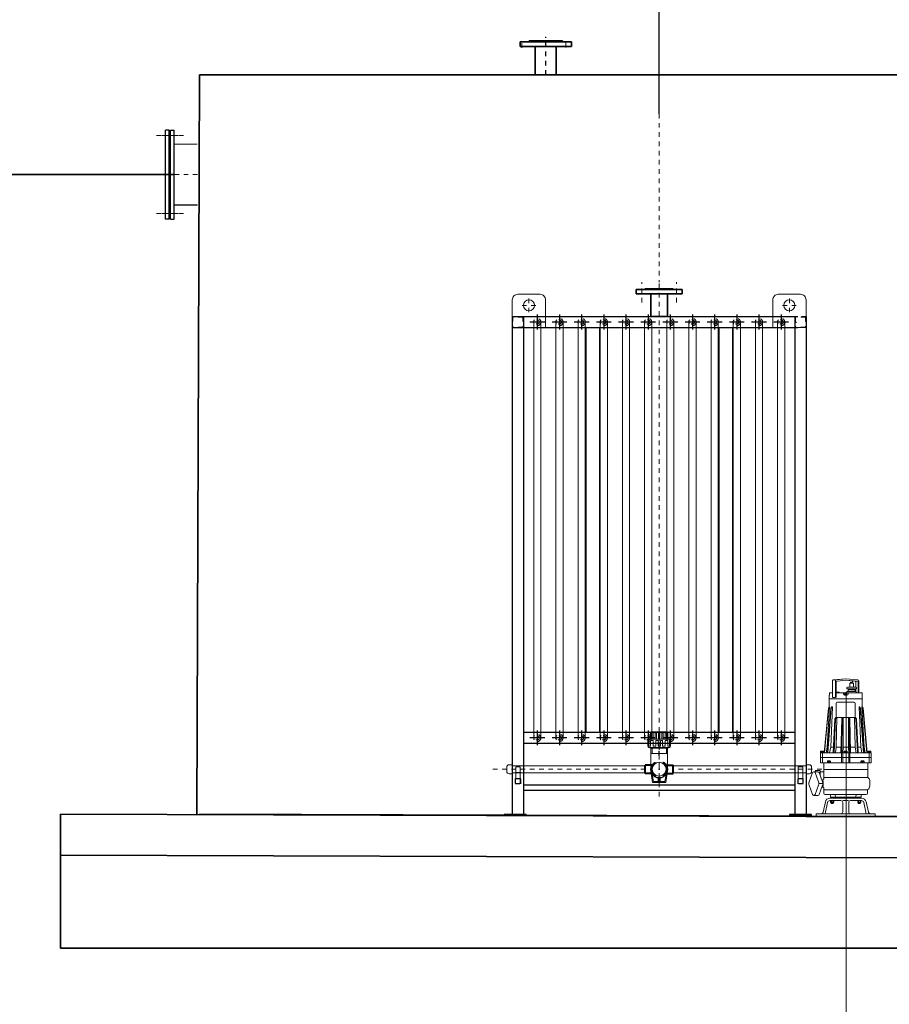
# Model space of a CAD drawing. Header units: metres. Extents: x 703769 to 722343, y 4313031 to 4317457.
# Tile 129 of 256: x 707815 to 707834, y 4313296 to 4313317. Entities that reach past the tile are written whole.
import ezdxf

# ---------------------------------------------------------------- set-up
doc = ezdxf.new("R2010")
doc.units = ezdxf.units.M
doc.header["$LTSCALE"] = 0.5
for name, pattern in [('CENTER', [16, 13, -1, 1, -1]), ('CENTER2', [1.125, 0.75, -0.125, 0.125, -0.125]), ('DASHED2', [9.525, 6.35, -3.175]), ('HIDDEN', [9.525, 6.35, -3.175])]:
    doc.linetypes.add(name, pattern=pattern)
for name, color, linetype, lineweight in [('00回流污泥管', 4, 'Continuous', 9), ('01', 7, 'Continuous', 25), ('03', 2, 'HIDDEN', 18), ('04', 2, 'Continuous', 25), ('2细线层', 4, 'Continuous', 18), ('3中心线', 1, 'CENTER2', 18), ('CENTER', 1, 'CENTER', 18), ('不锈钢型材', 5, 'Continuous', 18), ('中心', 6, 'CENTER2', 13), ('中心线', 1, 'CENTER', 25), ('塑料件', 6, 'Continuous', 18), ('管道', 3, 'Continuous', 18), ('粗', 7, 'Continuous', 40), ('粗实线层', 7, 'Continuous', 35), ('设备', 6, 'Continuous', 18), ('钢筋', 1, 'Continuous', 18)]:
    doc.layers.add(name, color=color, linetype=linetype, lineweight=lineweight)

# ---------------------------------------------------------------- blocks, each defined once
blk = doc.blocks.new('闷头DN20ABS')
blk.add_lwpolyline([(0, 16), (12, 16, -0.414214), (20, 8), (20, -8, -0.414214), (12, -16), (0, -16)], format="xyb", close=True)
blk = doc.blocks.new('ABS弯头DN65后视')
for p, q in [((-43.5, 0), (-43.5, 82)), ((43.5, 82), (43.5, 0)), ((43.5, 0), (-43.5, 0))]:
    blk.add_line(p, q)
blk.add_arc((0, 82), 43.5, 0, 180)
at = {"layer": 'CENTER'}
blk.add_line((0, 0), (0, 82), dxfattribs=at)
blk = doc.blocks.new('由令65')
for p, q in [((29, 55.8), (29, -55.8)), ((65.1, 58), (31, 58)), ((65.1, 53.7), (36, 53.7)), ((36, 44.7), (36, 53.7)), ((73.1, 60), (39, 60)), ((73.1, 60), (39, 60)), ((65.1, 53.7), (65.1, 60)), ((73.1, 60), (73.1, -60)), ((-3, 41), (-3, -41)), ((26, 37.5), (-3, 37.5)), ((26, 44), (0, 44)), ((26, 45), (26, -45)), ((65.1, 44.7), (36, 44.7)), ((65.1, 31.2), (36, 31.2)), ((36, 18), (36, 31.2)), ((65.1, 18), (36, 18)), ((36, -6.1), (36, 6.1)), ((65.1, 6.1), (36, 6.1)), ((65.1, 44.7), (65.1, 31.2)), ((65.1, 6.1), (65.1, 18)), ((73.1, 45), (104.1, 45)), ((73.1, 45), (73.1, -45)), ((73.1, 44), (106.1, 44)), ((73.1, 38), (105.1, 38)), ((73.1, 31), (105.1, 31)), ((73.1, 20.8), (105.1, 20.8)), ((73.1, 13.8), (105.1, 13.8)), ((73.1, 3.5), (105.1, 3.5)), ((104.1, 45), (105.1, 44)), ((105.1, 38), (105.1, 31)), ((105.1, 31), (105.1, 38)), ((105.1, 13.8), (105.1, 20.8)), ((105.1, 20.8), (105.1, 13.8)), ((105.1, 3.5), (105.1, -3.5)), ((111, 42), (111, -42)), ((26, -37.5), (-3, -37.5)), ((26, -44), (0, -44)), ((65.1, -6.1), (36, -6.1)), ((36, -18), (36, -31.2)), ((65.1, -18), (36, -18)), ((65.1, -31.2), (36, -31.2)), ((36, -44.7), (36, -53.7)), ((65.1, -44.7), (36, -44.7)), ((65.1, -6.1), (65.1, -18)), ((65.1, -44.7), (65.1, -31.2)), ((73.1, -3.5), (105.1, -3.5)), ((73.1, -13.8), (105.1, -13.8)), ((73.1, -20.8), (105.1, -20.8)), ((73.1, -31), (105.1, -31)), ((73.1, -38), (105.1, -38)), ((73.1, -44), (106.1, -44)), ((73.1, -45), (104.1, -45)), ((104.1, -45), (105.1, -44)), ((105.1, -20.8), (105.1, -13.8)), ((105.1, -13.8), (105.1, -20.8)), ((105.1, -31), (105.1, -38)), ((65.1, -58), (31, -58)), ((65.1, -53.7), (36, -53.7)), ((73.1, -60), (39, -60)), ((65.1, -53.7), (65.1, -60))]:
    blk.add_line(p, q)
for centre, radius, start, end in [((39, 57), 3, 90, 160.5288), ((0, 41), 3, 90, 180), ((106.4, 37.7), 6.35, 43.153, 92.7552), ((0, -41), 3, 180, 270), ((106.4, -37.7), 6.35, 267.2448, 316.847), ((39.3, -56.3), 3.67, 206.8926, 265.7273)]:
    blk.add_arc(centre, radius, start, end)
for centre, major_axis, start_param, end_param in [((30.9, 19.6), (0.4, 38.5), 0.05886, 0.851484), ((30.9, -19.6), (-0.4, 38.5), 2.290109, 3.082733)]:
    blk.add_ellipse(centre, major_axis=major_axis, ratio=0.181958, start_param=start_param, end_param=end_param)
at = {"layer": '中心线'}
blk.add_line((-14.6, 0), (130.6, 0), dxfattribs=at)
blk = doc.blocks.new('管夹DN40')
at = {"ltscale": 2}
for p, q in [((-30.6, 40.7), (-24, 0)), ((30.6, 40.7), (24, 0)), ((-25.6, 29.6), (-20.8, 3.4)), ((-24, 0), (24, 0)), ((-20.9, 3.4), (20.9, 3.4)), ((-3.4, 16.7), (-3.4, 3.4)), ((3.4, 16.7), (3.4, 3.4)), ((20.6, 3.4), (3.4, 3.4)), ((25.6, 29.6), (20.8, 3.4))]:
    blk.add_line(p, q, dxfattribs=at)
for centre, radius, start, end in [((0, 48), 31.5, 150.882, 270), ((-24.7, 61.5), 3.35, 334.2353, 147.5287), ((0, 48), 24.8, 150.882, 270), ((0, 48), 31.5, 270, 29.118), ((0, 48), 24.8, 270, 29.118), ((24.7, 61.5), 3.35, 32.4713, 205.7647)]:
    blk.add_arc(centre, radius, start, end, dxfattribs=at)
at = {"layer": 'CENTER'}
for p, q in [((-2.5, 48), (2.5, 48)), ((0, 45.5), (0, 50.5)), ((0, 45.5), (0, 50.5))]:
    blk.add_line(p, q, dxfattribs=at)
at = {"layer": 'CENTER', "ltscale": 0.2}
blk.add_line((0, 23.2), (0, 0), dxfattribs=at)
blk = doc.blocks.new('bx')
at = {"layer": '粗'}
for p, q in [((191096.8, -69309.6), (191095.5, -69311.6)), ((191106.5, -69317.5), (191131.7, -69317.5)), ((191131.7, -69347.5), (191131.7, -69317.5)), ((191096.8, -69355.4), (191095.5, -69353.3)), ((191106.5, -69347.5), (191131.7, -69347.5))]:
    blk.add_line(p, q, dxfattribs=at)
for centre, radius, start, end in [((191098.1, -69310.4), 1.5, 53.3159, 146.4427), ((191081.7, -69332.5), 29, 306.6841, 53.3159), ((191098.1, -69354.5), 1.5, 213.5573, 306.6841)]:
    blk.add_arc(centre, radius, start, end, dxfattribs=at)
blk = doc.blocks.new('A$C6CE14529')
for points in [[(685, 1882), (685, 1897), (520, 1897), (520, 1882)], [(652.5, 1900), (652.5, 1897), (552.5, 1897), (552.5, 1900)], [(632.5, 1800), (632.5, 1882), (572.5, 1882), (572.5, 1800)]]:
    blk.add_lwpolyline(points, close=True)
at = {"layer": '01'}
for p, q in [((72.5, 1800), (72.5, 4)), ((72.5, 1800), (1103, 1800)), ((112.5, 1800), (112.5, 4)), ((1092.5, 1800), (1092.5, 4)), ((1132.5, 1800), (1132.5, 4)), ((72.5, 1760), (1103, 1760)), ((337.5, 1760), (337.5, 300)), ((387.5, 1760), (387.5, 300)), ((817.5, 1760), (817.5, 300)), ((867.5, 1760), (867.5, 300)), ((1092.5, 300), (112.5, 300)), ((1092.5, 260), (112.5, 260)), ((1092.5, 110), (112.5, 110)), ((1092.5, 90), (112.5, 90))]:
    blk.add_line(p, q, dxfattribs=at)
for points in [[(42.6, 0), (122.6, 0), (122.6, 4), (42.6, 4)], [(1072.5, 0), (1152.5, 0), (1152.5, 4), (1072.5, 4)]]:
    blk.add_lwpolyline(points, close=True, dxfattribs=at)
at = {"layer": '03'}
for p, q in [((74.5, 1798), (74.5, 1762)), ((110.5, 1798), (74.5, 1798)), ((110.5, 1798), (110.5, 1762)), ((1132.5, 1800), (1092.5, 1800)), ((1092.5, 1793), (1094.5, 1793)), ((1130.5, 1798), (1094.5, 1798)), ((1094.5, 1798), (1094.5, 1762)), ((1130.5, 1798), (1130.5, 1762)), ((112.5, 1760), (72.5, 1760)), ((110.5, 1762), (74.5, 1762)), ((1092.5, 1767), (1094.5, 1767)), ((1132.5, 1760), (1092.5, 1760)), ((1130.5, 1762), (1094.5, 1762))]:
    blk.add_line(p, q, dxfattribs=at)
for points in [[(82.6, 114), (102.6, 114), (102.6, 134), (82.6, 134)], [(84.1, 115.5), (101.1, 115.5), (101.1, 132.5), (84.1, 132.5)], [(1122.5, 114), (1102.5, 114), (1102.5, 134), (1122.5, 134)], [(1121, 115.5), (1104, 115.5), (1104, 132.5), (1121, 132.5)]]:
    blk.add_lwpolyline(points, close=True, dxfattribs=at)
for centre, radius in [((162.6, 1780), 13), ((162.6, 1780), 7.5), ((242.6, 1780), 13), ((242.6, 1780), 7.5), ((322.6, 1780), 13), ((322.6, 1780), 7.5), ((402.6, 1780), 13), ((402.6, 1780), 7.5), ((482.6, 1780), 13), ((482.6, 1780), 7.5), ((562.6, 1780), 13), ((562.6, 1780), 7.5), ((642.6, 1780), 13), ((642.6, 1780), 7.5), ((722.6, 1780), 13), ((722.6, 1780), 7.5), ((802.6, 1780), 13), ((802.6, 1780), 7.5), ((882.6, 1780), 13), ((882.6, 1780), 7.5), ((962.6, 1780), 13), ((962.6, 1780), 7.5), ((1042.6, 1780), 13), ((1042.6, 1780), 7.5), ((162.6, 280), 13), ((162.6, 280), 7.5), ((242.6, 280), 13), ((242.6, 280), 7.5), ((322.6, 280), 13), ((322.6, 280), 7.5), ((402.6, 280), 13), ((402.6, 280), 7.5), ((482.6, 280), 13), ((482.6, 280), 7.5), ((562.6, 280), 13), ((562.6, 280), 7.5), ((642.6, 280), 13), ((642.6, 280), 7.5), ((722.6, 280), 13), ((722.6, 280), 7.5), ((802.6, 280), 13), ((802.6, 280), 7.5), ((882.6, 280), 13), ((882.6, 280), 7.5), ((962.6, 280), 13), ((962.6, 280), 7.5), ((1042.6, 280), 13), ((1042.6, 280), 7.5)]:
    blk.add_circle(centre, radius, dxfattribs=at)
at = {"layer": '04'}
for p, q in [((189.3, 1780), (135.9, 1780)), ((189.3, 1780), (135.9, 1780)), ((162.6, 1806.7), (162.6, 1753.3)), ((269.3, 1780), (215.9, 1780)), ((242.6, 1806.7), (242.6, 1753.3)), ((349.3, 1780), (295.9, 1780)), ((322.6, 1806.7), (322.6, 1753.3)), ((429.3, 1780), (375.9, 1780)), ((402.6, 1806.7), (402.6, 1753.3)), ((509.3, 1780), (455.9, 1780)), ((482.6, 1806.7), (482.6, 1753.3)), ((589.3, 1780), (535.9, 1780)), ((562.6, 1806.7), (562.6, 1753.3)), ((669.3, 1780), (615.9, 1780)), ((642.6, 1806.7), (642.6, 1753.3)), ((749.3, 1780), (695.9, 1780)), ((722.6, 1806.7), (722.6, 1753.3)), ((829.3, 1780), (775.9, 1780)), ((802.6, 1806.7), (802.6, 1753.3)), ((909.3, 1780), (855.9, 1780)), ((882.6, 1806.7), (882.6, 1753.3)), ((989.3, 1780), (935.9, 1780)), ((962.6, 1806.7), (962.6, 1753.3)), ((1069.3, 1780), (1015.9, 1780)), ((1042.6, 1806.7), (1042.6, 1753.3)), ((1090.3, 1780), (1097.7, 1780)), ((162.6, 306.7), (162.6, 253.3)), ((242.6, 306.7), (242.6, 253.3)), ((322.6, 306.7), (322.6, 253.3)), ((402.6, 306.7), (402.6, 253.3)), ((482.6, 306.7), (482.6, 253.3)), ((562.6, 306.7), (562.6, 253.3)), ((642.6, 306.7), (642.6, 253.3)), ((722.6, 306.7), (722.6, 253.3)), ((802.6, 306.7), (802.6, 253.3)), ((882.6, 306.7), (882.6, 253.3)), ((962.6, 306.7), (962.6, 253.3)), ((1042.6, 306.7), (1042.6, 253.3)), ((189.3, 280), (135.9, 280)), ((269.3, 280), (215.9, 280)), ((349.3, 280), (295.9, 280)), ((429.3, 280), (375.9, 280)), ((509.3, 280), (455.9, 280)), ((589.3, 280), (535.9, 280)), ((669.3, 280), (615.9, 280)), ((749.3, 280), (695.9, 280)), ((829.3, 280), (775.9, 280)), ((909.3, 280), (855.9, 280)), ((989.3, 280), (935.9, 280)), ((1069.3, 280), (1015.9, 280))]:
    blk.add_line(p, q, dxfattribs=at)
at = {"layer": '2细线层'}
for p, q in [((149.6, 1780), (149.6, 280)), ((175.6, 280), (175.6, 1780)), ((229.6, 1780), (229.6, 280)), ((255.6, 280), (255.6, 1780)), ((309.6, 1780), (309.6, 280)), ((335.6, 280), (335.6, 1780)), ((389.6, 1780), (389.6, 280)), ((415.6, 280), (415.6, 1780)), ((469.6, 1780), (469.6, 280)), ((495.6, 280), (495.6, 1780)), ((549.6, 1780), (549.6, 280)), ((575.6, 280), (575.6, 1780)), ((629.6, 1780), (629.6, 280)), ((655.6, 280), (655.6, 1780)), ((709.6, 1780), (709.6, 280)), ((735.6, 280), (735.6, 1780)), ((789.6, 1780), (789.6, 280)), ((815.6, 280), (815.6, 1780)), ((869.6, 1780), (869.6, 280)), ((895.6, 280), (895.6, 1780)), ((949.6, 1780), (949.6, 280)), ((975.6, 280), (975.6, 1780)), ((1029.6, 1780), (1029.6, 280)), ((1055.6, 280), (1055.6, 1780))]:
    blk.add_line(p, q, dxfattribs=at)
at = {"layer": 'CENTER'}
for p, q in [((540, 1850.6), (540, 1923.8)), ((602.5, 69), (602.5, 1924.2)), ((665, 1850.6), (665, 1923.6)), ((132.5, 1865), (132.5, 1815)), ((1072.5, 1865), (1072.5, 1815)), ((107.5, 1840), (157.5, 1840)), ((1097.5, 1840), (1047.5, 1840)), ((552.5, 167), (0, 167)), ((672.5, 167), (1197.8, 167))]:
    blk.add_line(p, q, dxfattribs=at)
at = {"layer": 'CENTER', "ltscale": 0.4}
blk.add_line((103.3, 155), (81.7, 155), dxfattribs=at)
at = {"layer": '不锈钢型材'}
for points in [[(92.5, 1880), (172.5, 1880, -0.414214), (192.5, 1860), (192.5, 1760), (72.5, 1760), (72.5, 1860, -0.414214)], [(1112.5, 1880), (1032.5, 1880, 0.414214), (1012.5, 1860), (1012.5, 1760), (1132.5, 1760), (1132.5, 1860, 0.414214)]]:
    blk.add_lwpolyline(points, format="xyb", close=True, dxfattribs=at)
for centre in [(132.5, 1840), (1072.5, 1840)]:
    blk.add_circle(centre, 20, dxfattribs=at)
at = {"layer": '塑料件', "linetype": 'DASHED2'}
blk.add_line((100.6, 154.5), (84.6, 154.5), dxfattribs=at)
at = {"layer": '塑料件'}
for points in [[(100.6, 175.5), (84.6, 175.5), (84.6, 134), (100.6, 134)], [(1120.5, 175.5), (1104.5, 175.5), (1104.5, 134), (1120.5, 134)]]:
    blk.add_lwpolyline(points, close=True, dxfattribs=at)
at = {"layer": '管道'}
for p, q in [((552.5, 179.5), (72.5, 179.5)), ((652.5, 179.5), (1132.5, 179.5)), ((72.5, 154.5), (552.5, 154.5)), ((1132.5, 154.5), (652.5, 154.5))]:
    blk.add_line(p, q, dxfattribs=at)
blk.add_circle((602.5, 167), 25, dxfattribs=at)
at = {"layer": '塑料件'}
blk.add_blockref('管夹DN40', (602.5, 119), dxfattribs=at)
at = {"layer": '管道', "xscale": 0.6896549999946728, "yscale": 0.6896549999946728, "zscale": 0.6896549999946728}
for name, p, rotation in [('由令65', (602.5, 225.6), 90), ('ABS弯头DN65后视', (602.5, 223.6), 180)]:
    blk.add_blockref(name, p, dxfattribs=dict(at, rotation=rotation))
at = {"layer": '管道', "xscale": -1}
blk.add_blockref('闷头DN20ABS', (72.5, 167), dxfattribs=at)
at = {"layer": '管道', "color": 2, "xscale": -1}
blk.add_blockref('bx', (191684.2, 69499.5), dxfattribs=at)
at = {"layer": '管道', "color": 2}
blk.add_blockref('bx', (-190479.1, 69499.5), dxfattribs=at)
at = {"layer": '管道'}
blk.add_blockref('闷头DN20ABS', (1132.5, 167), dxfattribs=at)
blk = doc.blocks.new('dawda')
at = {"color": 7}
for p, q in [((555348.5, 33742.6), (555163.5, 33742.6)), ((555163.5, 33742.6), (555163.5, 33725.6)), ((555316, 33745.6), (555196, 33745.6)), ((555196, 33742.6), (555196, 33745.6)), ((555316, 33742.6), (555316, 33745.6)), ((555348.5, 33725.6), (555348.5, 33742.6)), ((555163.5, 33725.6), (555348.5, 33725.6)), ((555218, 33623.4), (555218, 33645.6)), ((555294, 33645.6), (555294, 33623.4)), ((553997.1, 30956.8), (554006, 33623.4)), ((554006, 33623.4), (563506, 33623.4)), ((563506, 30923.4), (553504.9, 30956.8)), ((553504.9, 30956.8), (553504.9, 30806.8)), ((554006, 30956.8), (564006, 30923.4)), ((564006, 30773.4), (553504.9, 30809)), ((553504.9, 30806.8), (553504.9, 30473.4)), ((564006, 30473.4), (553504.9, 30473.4))]:
    blk.add_line(p, q, dxfattribs=at)
at = {"color": 7, "ltscale": 2}
for p, q in [((555218, 33645.6), (555218, 33725.6)), ((555294, 33645.6), (555294, 33725.6))]:
    blk.add_line(p, q, dxfattribs=at)
at = {"color": 7, "linetype": 'ByBlock', "lineweight": 30}
for p, q in [((553883.6, 33103), (553883.6, 33424)), ((553897.6, 33424), (553883.6, 33424)), ((553883.6, 33103), (553883.6, 33424)), ((553897.6, 33424), (553883.6, 33424)), ((553897.6, 33103), (553897.6, 33424)), ((553897.6, 33103), (553897.6, 33424)), ((553901.5, 33424), (553915.5, 33424)), ((553901.5, 33103), (553901.5, 33424)), ((553901.5, 33424), (553915.5, 33424)), ((553901.5, 33103), (553901.5, 33424)), ((553915.5, 33103), (553915.5, 33424)), ((553915.5, 33103), (553915.5, 33424)), ((553899.5, 33136), (553899.5, 33391)), ((553899.5, 33136), (553899.5, 33391)), ((553899.5, 33391), (553901.5, 33391)), ((553899.5, 33391), (553901.5, 33391)), ((553899.5, 33141), (553901.5, 33141)), ((553899.5, 33141), (553901.5, 33141)), ((553915.5, 33154), (553999.5, 33154)), ((553897.6, 33103), (553883.6, 33103)), ((553897.6, 33103), (553883.6, 33103)), ((553901.5, 33103), (553915.5, 33103)), ((553901.5, 33103), (553915.5, 33103))]:
    blk.add_line(p, q, dxfattribs=at)
at = {"color": 7, "linetype": 'ByBlock', "lineweight": 0}
blk.add_line((553914.6, 33372.6), (553998.6, 33372.6), dxfattribs=at)
at = {"layer": '00回流污泥管', "color": 7}
blk.add_line((556340.4, 31396.5), (556340.4, 29996.6), dxfattribs=at)
at = {"layer": '3中心线', "color": 7}
blk.add_line((555665.5, 33482.5), (555665.5, 32875.6), dxfattribs=at)
at = {"layer": 'CENTER', "color": 7}
for p, q in [((555169.5, 33720.3), (555169.5, 33747)), ((555328.5, 33721.4), (555328.5, 33747.9))]:
    blk.add_line(p, q, dxfattribs=at)
at = {"layer": '中心', "color": 7, "ltscale": 10}
for p, q in [((553850.8, 33404), (553929.4, 33404)), ((553850.8, 33404), (553929.4, 33404)), ((553948.2, 33404), (553869.6, 33404)), ((553948.2, 33404), (553869.6, 33404)), ((553948.2, 33404), (553869.6, 33404)), ((553948.2, 33404), (553869.6, 33404)), ((553999.5, 33263.5), (553827.9, 33263.5)), ((553850.8, 33123), (553929.4, 33123)), ((553850.8, 33123), (553929.4, 33123)), ((553948.2, 33123), (553869.6, 33123)), ((553948.2, 33123), (553869.6, 33123)), ((553948.2, 33123), (553869.6, 33123)), ((553948.2, 33123), (553869.6, 33123))]:
    blk.add_line(p, q, dxfattribs=at)
at = {"layer": '中心线', "color": 7, "ltscale": 0.5}
blk.add_line((555256, 33623.4), (555256, 33759.9), dxfattribs=at)
at = {"layer": '粗实线层', "color": 7}
blk.add_line((553915.5, 33263.5), (552624.7, 33263.5), dxfattribs=at)
at = {"layer": '设备', "color": 7}
for p, q in [((556291.6, 31376.7), (556291.6, 31438.1)), ((556293.9, 31440.6), (556338.7, 31444.6)), ((556295.5, 31440.4), (556301.7, 31440.4)), ((556302.4, 31376.7), (556302.4, 31438.1)), ((556304.5, 31378.9), (556304.5, 31431.8)), ((556304.7, 31440.6), (556338.7, 31444.6)), ((556308.2, 31436), (556339.1, 31439.5)), ((556382, 31440.7), (556338.7, 31444.6)), ((556372.8, 31435.9), (556338.7, 31439.5)), ((556381.5, 31435.8), (556339.1, 31439.5)), ((556356, 31428.7), (556356, 31433)), ((556356.9, 31428.7), (556356.9, 31433.2)), ((556358.2, 31428.7), (556358.2, 31433)), ((556359.1, 31428.7), (556359.1, 31433.2)), ((556360.4, 31428.7), (556360.4, 31433)), ((556361.3, 31428.7), (556361.3, 31433.2)), ((556362.2, 31433.7), (556364.5, 31433.7)), ((556362.2, 31433.7), (556362.2, 31432.3)), ((556362.2, 31432.3), (556364.5, 31432.3)), ((556362.8, 31433.7), (556362.8, 31435.2)), ((556362.8, 31428.7), (556362.8, 31432.3)), ((556363.7, 31433.7), (556363.7, 31435.5)), ((556363.7, 31428.7), (556363.7, 31432.3)), ((556364.5, 31432.3), (556364.5, 31433.7)), ((556375, 31414.3), (556375, 31433.3)), ((556380, 31435.6), (556375.7, 31435.6)), ((556383.8, 31394), (556383.8, 31433.3)), ((556385.9, 31394), (556385.9, 31436.5)), ((556279.8, 31394), (556291.6, 31394)), ((556279.8, 31385.5), (556279.8, 31394)), ((556304.5, 31394), (556397.6, 31394)), ((556305.2, 31396.5), (556312.8, 31396.5)), ((556315.4, 31394), (556315.4, 31394)), ((556330.2, 31394), (556330.2, 31389.7)), ((556345.1, 31414.4), (556342.8, 31413)), ((556342.8, 31408.4), (556342.8, 31413)), ((556360, 31408.4), (556342.8, 31408.4)), ((556343, 31398.2), (556343, 31396.5)), ((556343, 31398.2), (556360, 31398.2)), ((556360, 31414.4), (556345.1, 31414.4)), ((556347.2, 31394), (556347.2, 31389.7)), ((556347.7, 31405), (556347.7, 31398.2)), ((556360, 31405), (556347.7, 31405)), ((556349.8, 31408.4), (556349.8, 31405)), ((556353.6, 31428.7), (556366.4, 31428.7)), ((556353.6, 31428.7), (556353.6, 31414.4)), ((556360, 31414.4), (556374.9, 31414.4)), ((556360, 31408.4), (556377.2, 31408.4)), ((556360, 31405), (556372.3, 31405)), ((556360, 31398.2), (556377, 31398.2)), ((556366.4, 31428.7), (556366.4, 31414.4)), ((556370.2, 31408.4), (556370.2, 31405)), ((556372.3, 31405), (556372.3, 31398.2)), ((556374.9, 31414.4), (556377.2, 31413)), ((556375, 31398.2), (556375, 31408.4)), ((556377, 31398.2), (556377, 31396.5)), ((556377.2, 31408.4), (556377.2, 31413)), ((556397.6, 31385.5), (556397.6, 31394)), ((556279.2, 31385.5), (556279.2, 31372.7)), ((556279.8, 31385.5), (556279.2, 31385.5)), ((556279.2, 31372.7), (556279.2, 31343)), ((556338.7, 31372.7), (556279.2, 31372.7)), ((556292.5, 31376.7), (556301.5, 31376.7)), ((556302.4, 31376.7), (556304.5, 31378.9)), ((556309, 31360), (556368.5, 31360)), ((556343, 31385.5), (556334.5, 31385.5)), ((556334.6, 31389.3), (556334.6, 31385.5)), ((556341.6, 31390.6), (556335.9, 31390.6)), ((556336.5, 31390.6), (556336.5, 31388.2)), ((556338.7, 31387), (556336.5, 31388.2)), ((556337.5, 31390.6), (556337.5, 31388.4)), ((556338.7, 31387), (556341, 31388.2)), ((556338.7, 31372.7), (556398.2, 31372.7)), ((556338.7, 31372.7), (556398.2, 31372.7)), ((556340, 31390.6), (556340, 31388.4)), ((556341, 31390.6), (556341, 31388.2)), ((556342.9, 31389.3), (556342.9, 31385.5)), ((556384.6, 31372.7), (556388, 31372.7)), ((556397.6, 31385.5), (556398.2, 31385.5)), ((556398.2, 31385.5), (556398.2, 31372.7)), ((556398.2, 31372.7), (556398.2, 31343)), ((556261.3, 31177.2), (556276, 31338.7)), ((556262, 31177.2), (556276.4, 31338.7)), ((556280.8, 31343), (556272.1, 31198.5)), ((556272.4, 31177.2), (556285.3, 31338.7)), ((556274.3, 31177.2), (556286.2, 31338.7)), ((556280, 31343), (556276, 31338.7)), ((556276.4, 31338.7), (556276, 31338.7)), ((556276.4, 31338.7), (556280.8, 31343)), ((556279.2, 31343), (556279.2, 31342.1)), ((556279.2, 31343), (556279.2, 31342.1)), ((556280.8, 31343), (556280, 31343)), ((556290.5, 31343), (556284.5, 31198.5)), ((556285.3, 31338.7), (556288.1, 31343)), ((556286.2, 31338.7), (556285.3, 31338.7)), ((556286.2, 31338.7), (556290.5, 31343)), ((556290.5, 31343), (556288.1, 31343)), ((556304.7, 31355.7), (556304.7, 31309)), ((556372.7, 31355.7), (556372.7, 31309)), ((556387, 31343), (556393, 31198.5)), ((556387, 31343), (556389.4, 31343)), ((556391.3, 31338.7), (556387, 31343)), ((556392.2, 31338.7), (556389.4, 31343)), ((556403.1, 31177.2), (556391.3, 31338.7)), ((556391.3, 31338.7), (556392.2, 31338.7)), ((556405, 31177.2), (556392.2, 31338.7)), ((556396.6, 31343), (556405.3, 31198.5)), ((556396.6, 31343), (556397.5, 31343)), ((556401.1, 31338.7), (556396.6, 31343)), ((556397.5, 31343), (556401.4, 31338.7)), ((556398.2, 31343), (556398.3, 31342.1)), ((556398.2, 31343), (556398.3, 31342.1)), ((556398.2, 31343), (556398.3, 31342.1)), ((556415.5, 31177.2), (556401.1, 31338.7)), ((556401.1, 31338.7), (556401.4, 31338.7)), ((556416.2, 31177.2), (556401.4, 31338.7)), ((556293.6, 31177.2), (556300, 31300.5)), ((556296.5, 31177.2), (556301.9, 31300.5)), ((556302.8, 31304.7), (556300, 31300.5)), ((556301.9, 31300.5), (556300, 31300.5)), ((556301.9, 31300.5), (556306.7, 31304.7)), ((556306.7, 31304.7), (556302.8, 31304.7)), ((556306.7, 31304.7), (556304.2, 31198.5)), ((556309, 31304.7), (556368.5, 31304.7)), ((556321.7, 31177.2), (556324.4, 31300.5)), ((556324.4, 31300.5), (556324.5, 31304.7)), ((556324.4, 31300.5), (556326.5, 31300.5)), ((556325.1, 31177.2), (556326.5, 31300.5)), ((556326.5, 31300.5), (556329.1, 31304.7)), ((556329.1, 31304.7), (556329.1, 31198.5)), ((556348.4, 31304.7), (556348.4, 31198.5)), ((556350.9, 31300.5), (556348.4, 31304.7)), ((556352.4, 31177.2), (556350.9, 31300.5)), ((556353.1, 31300.5), (556350.9, 31300.5)), ((556353.1, 31300.5), (556352.9, 31304.7)), ((556355.7, 31177.2), (556353.1, 31300.5)), ((556370.8, 31304.7), (556373.3, 31198.5)), ((556370.8, 31304.7), (556374.6, 31304.7)), ((556375.6, 31300.5), (556370.8, 31304.7)), ((556374.6, 31304.7), (556377.4, 31300.5)), ((556381, 31177.2), (556375.6, 31300.5)), ((556375.6, 31300.5), (556377.4, 31300.5)), ((556383.8, 31177.2), (556377.4, 31300.5)), ((556248.2, 31182.3), (556248.2, 31177.2)), ((556257.6, 31184), (556249.9, 31184)), ((556250.8, 31184), (556250.8, 31180.9)), ((556253.7, 31179.3), (556250.8, 31180.9)), ((556252, 31184), (556252, 31181.1)), ((556253.7, 31179.3), (556256.7, 31180.9)), ((556255.4, 31184), (556255.4, 31181.1)), ((556256.7, 31184), (556256.7, 31180.9)), ((556259.3, 31182.3), (556259.3, 31177.2)), ((556272.1, 31198.5), (556268.6, 31177.2)), ((556272.1, 31198.5), (556274.1, 31198.5)), ((556284.5, 31198.5), (556280.6, 31177.2)), ((556284.5, 31198.5), (556294.8, 31198.5)), ((556304.2, 31198.5), (556301.5, 31177.2)), ((556304.2, 31198.5), (556322.2, 31198.5)), ((556329.1, 31198.5), (556328, 31177.2)), ((556329.1, 31198.5), (556338.7, 31198.5)), ((556333.2, 31182.3), (556333.2, 31177.2)), ((556334.9, 31184), (556342.6, 31184)), ((556335.8, 31184), (556335.8, 31180.9)), ((556338.7, 31179.3), (556335.8, 31180.9)), ((556337, 31184), (556337, 31181.1)), ((556348.4, 31198.5), (556338.7, 31198.5)), ((556338.7, 31179.3), (556341.7, 31180.9)), ((556340.4, 31184), (556340.4, 31181.1)), ((556341.7, 31184), (556341.7, 31180.9)), ((556344.3, 31182.3), (556344.3, 31177.2)), ((556348.4, 31198.5), (556349.5, 31177.2)), ((556373.3, 31198.5), (556355.3, 31198.5)), ((556373.3, 31198.5), (556376, 31177.2)), ((556393, 31198.5), (556382.7, 31198.5)), ((556393, 31198.5), (556396.8, 31177.2)), ((556405.3, 31198.5), (556403.3, 31198.5)), ((556405.3, 31198.5), (556408.9, 31177.2)), ((556418.2, 31182.3), (556418.2, 31177.2)), ((556427.6, 31184), (556419.9, 31184)), ((556420.8, 31184), (556420.8, 31180.9)), ((556423.7, 31179.3), (556420.8, 31180.9)), ((556422, 31184), (556422, 31181.1)), ((556423.7, 31179.3), (556426.7, 31180.9)), ((556425.4, 31184), (556425.4, 31181.1)), ((556426.7, 31184), (556426.7, 31180.9)), ((556429.3, 31182.3), (556429.3, 31177.2)), ((556338.7, 31177.2), (556247.4, 31177.2)), ((556247.4, 31177.2), (556247.4, 31160.2)), ((556247.4, 31160.2), (556430.1, 31160.2)), ((556247.4, 31160.2), (556247.4, 31141.5)), ((556254.4, 31161.9), (556254.4, 31176.1)), ((556254.4, 31158.5), (556254.4, 31143.5)), ((556272.7, 31146.6), (556272.7, 31141.5)), ((556274.4, 31148.3), (556282, 31148.3)), ((556275.2, 31148.3), (556275.2, 31145.2)), ((556276.5, 31148.3), (556276.5, 31145.4)), ((556279.9, 31148.3), (556279.9, 31145.4)), ((556281.2, 31148.3), (556281.2, 31145.2)), ((556283.7, 31146.6), (556283.7, 31141.5)), ((556323.9, 31177.2), (556323.9, 31141.5)), ((556328.1, 31177.2), (556328.1, 31141.5)), ((556338.7, 31177.2), (556430.1, 31177.2)), ((556349.4, 31177.2), (556349.4, 31141.5)), ((556353.6, 31177.2), (556353.6, 31141.5)), ((556393.7, 31146.6), (556393.7, 31141.5)), ((556403.1, 31148.3), (556395.4, 31148.3)), ((556396.3, 31148.3), (556396.3, 31145.2)), ((556397.6, 31148.3), (556397.6, 31145.4)), ((556401, 31148.3), (556401, 31145.4)), ((556402.2, 31148.3), (556402.2, 31145.2)), ((556404.8, 31146.6), (556404.8, 31141.5)), ((556423.1, 31161.9), (556423.1, 31175.8)), ((556423.1, 31158.5), (556423.1, 31143.5)), ((556430.1, 31177.2), (556430.1, 31160.2)), ((556430.1, 31160.2), (556430.1, 31141.5)), ((556229.1, 31113.5), (556246.9, 31113.5)), ((556229.1, 31113.5), (556246.9, 31113.5)), ((556229.1, 31113.5), (556246.9, 31113.5)), ((556229.1, 31109.2), (556229.1, 31113.5)), ((556229.1, 31109.2), (556229.1, 31113.5)), ((556246.9, 31095.6), (556246.9, 31113.5)), ((556338.7, 31141.5), (556247.4, 31141.5)), ((556259.2, 31084.3), (556259.2, 31141.5)), ((556259.2, 31117.7), (556338.7, 31117.7)), ((556278.2, 31143.6), (556275.2, 31145.2)), ((556278.2, 31143.6), (556281.2, 31145.2)), ((556338.7, 31141.5), (556430.1, 31141.5)), ((556338.7, 31117.7), (556418.2, 31117.7)), ((556399.3, 31143.6), (556396.3, 31145.2)), ((556399.3, 31143.6), (556402.2, 31145.2)), ((556418.2, 31117.7), (556418.2, 31141.5)), ((556418.2, 31092.4), (556418.2, 31117.7)), ((556219.1, 31106.2), (556206.7, 31073.1)), ((556220.6, 31108.4), (556220.8, 31108.4)), ((556223.5, 31109.2), (556238.6, 31109.2)), ((556227.9, 31106.2), (556240.4, 31073.1)), ((556243, 31106.2), (556255.4, 31073.1)), ((556246.9, 31109.2), (556259.2, 31109.2)), ((556257.6, 31066.7), (556257.6, 31076.9)), ((556418.2, 31088.2), (556259.2, 31088.2)), ((556425.5, 31066.7), (556425.5, 31075.2)), ((556219.1, 31027.3), (556206.7, 31060.4)), ((556227.9, 31027.3), (556240.4, 31060.4)), ((556243, 31027.3), (556255.4, 31060.4)), ((556243.9, 31066.7), (556254.3, 31066.7)), ((556257.6, 31066.7), (556257.6, 31056.5)), ((556260.1, 31049.8), (556260.1, 31031.9)), ((556417.4, 31044.7), (556260.1, 31044.7)), ((556417.4, 31042.3), (556417.4, 31031.9)), ((556425.5, 31066.7), (556425.5, 31058.2)), ((556223.5, 31024.2), (556238.6, 31024.2)), ((556264.4, 31027.6), (556338.7, 31027.6)), ((556338.7, 31014), (556281.8, 31014)), ((556321.3, 31005.5), (556281.8, 31005.5)), ((556283.5, 31023.4), (556283.5, 31017.4)), ((556283.5, 31017.4), (556394, 31017.4)), ((556284.2, 30999.1), (556284.2, 31005.1)), ((556285.6, 31005.5), (556294.1, 31005.5)), ((556286.5, 31014), (556286.5, 31017.4)), ((556287, 31005.1), (556287, 30999.1)), ((556287.1, 31014), (556287.1, 31017.4)), ((556292.6, 31014), (556292.6, 31017.4)), ((556292.7, 31005.1), (556292.7, 30999.1)), ((556293.3, 31014), (556293.3, 31017.4)), ((556295.5, 30999.1), (556295.5, 31005.1)), ((556301, 31024.9), (556304.7, 31015.7)), ((556303, 31014), (556304.7, 31015.7)), ((556372.7, 31015.7), (556304.7, 31015.7)), ((556304.7, 31015.7), (556338.7, 31015.7)), ((556349.3, 31005.5), (556328.1, 31005.5)), ((556413.1, 31027.6), (556338.7, 31027.6)), ((556372.7, 31015.7), (556338.7, 31015.7)), ((556338.7, 31014), (556395.7, 31014)), ((556395.7, 31005.5), (556356.2, 31005.5)), ((556376.4, 31024.9), (556372.7, 31015.7)), ((556373.4, 31017.4), (556372.7, 31015.7)), ((556374.4, 31014), (556372.7, 31015.7)), ((556381.9, 30999.1), (556381.9, 31005.1)), ((556391.9, 31005.5), (556383.3, 31005.5)), ((556384.2, 31014), (556384.2, 31017.4)), ((556384.8, 31014), (556384.8, 31017.4)), ((556384.8, 31005.1), (556384.8, 30999.1)), ((556390.4, 31014), (556390.4, 31017.4)), ((556390.4, 31005.1), (556390.4, 30999.1)), ((556391, 31014), (556391, 31017.4)), ((556393.3, 30999.1), (556393.3, 31005.1)), ((556394, 31023.4), (556394, 31017.4)), ((556265.2, 31000.7), (556257, 30963.3)), ((556273.5, 30998.8), (556264.5, 30957.9)), ((556285.6, 30998.7), (556294.1, 30998.7)), ((556286.5, 30995.5), (556286.5, 30998.7)), ((556287.1, 30994.9), (556286.5, 30995.5)), ((556293.3, 30995.5), (556286.5, 30995.5)), ((556287.1, 30994.9), (556287.1, 30998.7)), ((556292.6, 30994.9), (556287.1, 30994.9)), ((556292.6, 30994.9), (556292.6, 30998.7)), ((556292.6, 30994.9), (556293.3, 30995.5)), ((556293.3, 30995.5), (556293.3, 30998.7)), ((556328.1, 30998.7), (556328.1, 30964.7)), ((556349.4, 30998.7), (556349.4, 30964.7)), ((556391.9, 30998.7), (556383.3, 30998.7)), ((556384.2, 30995.5), (556384.2, 30998.7)), ((556384.8, 30994.9), (556384.2, 30995.5)), ((556384.2, 30995.5), (556391, 30995.5)), ((556384.8, 30994.9), (556384.8, 30998.7)), ((556384.8, 30994.9), (556390.4, 30994.9)), ((556390.4, 30994.9), (556390.4, 30998.7)), ((556390.4, 30994.9), (556391, 30995.5)), ((556391, 30995.5), (556391, 30998.7)), ((556404, 30998.8), (556413, 30957.9)), ((556412.3, 31000.7), (556420.5, 30963.3)), ((556232.5, 30957.9), (556232.5, 30947.7)), ((556445, 30957.9), (556232.5, 30957.9)), ((556445, 30947.7), (556232.5, 30947.7)), ((556445, 30957.9), (556445, 30947.7))]:
    blk.add_line(p, q, dxfattribs=at)
for centre, radius, start, end in [((556294.1, 31438.1), 2.55, 95.1524, 180), ((556305, 31438.1), 2.55, 96.6752, 180), ((556308.7, 31431.8), 4.25, 96.5313, 180), ((556372.5, 31433.3), 2.55, 0, 83.9015), ((556381.3, 31433.3), 2.55, 0, 84.9905), ((556381.6, 31436.5), 4.25, 0, 84.8476), ((556305.2, 31394), 2.55, 90, 105.5668), ((556312.8, 31394), 2.55, 0, 90), ((556340.4, 31396.5), 2.55, 270, 360), ((556379.5, 31396.5), 2.55, 180, 270), ((556309, 31355.7), 4.25, 90, 180), ((556334.5, 31389.7), 4.25, 180, 270), ((556335.9, 31389.3), 1.27, 90, 180), ((556336.9, 31388.6), 0.566, 261.5894, 340.8395), ((556338.7, 31390.4), 2.36, 237.2922, 302.7078), ((556340.5, 31388.6), 0.566, 199.1605, 278.4106), ((556341.6, 31389.3), 1.27, 0, 90), ((556343, 31389.7), 4.25, 270, 0), ((556368.5, 31355.7), 4.25, 0, 90), ((556309, 31309), 4.25, 180, 270), ((556368.5, 31309), 4.25, 270, 0), ((556249.9, 31182.3), 1.7, 90, 180), ((556251.3, 31181.4), 0.755, 261.5894, 340.8395), ((556253.7, 31183.8), 3.15, 237.2922, 302.7078), ((556256.1, 31181.4), 0.755, 199.1605, 278.4106), ((556257.6, 31182.3), 1.7, 0, 90), ((556334.9, 31182.3), 1.7, 90, 180), ((556336.3, 31181.4), 0.755, 261.5894, 340.8395), ((556338.7, 31183.8), 3.15, 237.2922, 302.7078), ((556341.1, 31181.4), 0.755, 199.1605, 278.4106), ((556342.6, 31182.3), 1.7, 0, 90), ((556419.9, 31182.3), 1.7, 90, 180), ((556421.3, 31181.4), 0.755, 261.5894, 340.8395), ((556423.7, 31183.8), 3.15, 237.2922, 302.7078), ((556426.1, 31181.4), 0.755, 199.1605, 278.4106), ((556427.6, 31182.3), 1.7, 0, 90), ((556274.4, 31146.6), 1.7, 90, 180), ((556275.8, 31145.7), 0.755, 261.5894, 340.8395), ((556278.2, 31148.1), 3.15, 237.2922, 302.7078), ((556280.6, 31145.7), 0.755, 199.1605, 278.4106), ((556282, 31146.6), 1.7, 0, 90), ((556395.4, 31146.6), 1.7, 90, 180), ((556396.9, 31145.7), 0.755, 261.5894, 340.8395), ((556399.3, 31148.1), 3.15, 237.2922, 302.7078), ((556401.7, 31145.7), 0.755, 199.1605, 278.4106), ((556403.1, 31146.6), 1.7, 0, 90), ((556223.5, 31104.5), 4.72, 20.6265, 159.3735), ((556238.6, 31104.5), 4.72, 20.6265, 90), ((556255, 31084.3), 4.25, 234.0981, 0), ((556426.7, 31092.4), 8.5, 180, 226.0562), ((556410.2, 31075.2), 15.3, 0, 46.0562), ((556223.5, 31066.7), 18, 159.3735, 200.6265), ((556223.5, 31066.7), 18, 339.3735, 20.6265), ((556209.4, 31112.1), 73.4, 305.9154, 306.7006), ((556255.9, 31049.8), 4.25, 0, 126.7006), ((556238.6, 31066.7), 18, 339.3735, 20.6265), ((556421.6, 31042.3), 4.25, 125.647, 180), ((556410.2, 31058.2), 15.3, 305.6431, 0), ((556223.5, 31028.9), 4.72, 200.6265, 339.3735), ((556238.6, 31028.9), 4.72, 270, 339.3735), ((556264.4, 31031.9), 4.25, 180, 270), ((556281.8, 30997), 17, 90, 167.5604), ((556281.8, 30997), 8.5, 90, 167.5604), ((556279.2, 31023.4), 4.25, 0, 90), ((556289.9, 30995.3), 10.2, 73.8475, 106.1525), ((556294.1, 31002.8), 2.7, 58.3126, 121.6874), ((556297.1, 31023.4), 4.25, 21.8738, 90), ((556321.3, 30998.7), 6.8, 0, 90), ((556356.2, 30998.7), 6.8, 90, 180), ((556380.4, 31023.4), 4.25, 90, 158.1262), ((556383.3, 31002.8), 2.7, 58.3126, 121.6874), ((556387.6, 30995.3), 10.2, 73.8475, 106.1525), ((556391.9, 31002.8), 2.7, 58.3126, 121.6874), ((556398.2, 31023.4), 4.25, 90, 180), ((556395.7, 30997), 17, 12.4396, 90), ((556395.7, 30997), 8.5, 12.4396, 90), ((556413.1, 31031.9), 4.25, 270, 0), ((556285.6, 31001.4), 2.7, 238.3126, 301.6874), ((556289.9, 31008.9), 10.2, 253.8475, 286.1525), ((556294.1, 31001.4), 2.7, 238.3126, 301.6874), ((556383.3, 31001.4), 2.7, 238.3126, 301.6874), ((556387.6, 31008.9), 10.2, 253.8475, 286.1525), ((556391.9, 31001.4), 2.7, 238.3126, 301.6874), ((556250.3, 30964.7), 6.8, 270, 347.5604), ((556321.3, 30964.7), 6.8, 270, 0), ((556356.2, 30964.7), 6.8, 180, 270), ((556427.1, 30964.7), 6.8, 192.4396, 270)]:
    blk.add_arc(centre, radius, start, end, dxfattribs=at)
at = {"layer": '钢筋', "color": 7, "linetype": 'ByBlock', "lineweight": 30}
blk.add_line((555665.5, 33482.5), (555665.5, 34852.6), dxfattribs=at)
at = {"color": 7}
blk.add_blockref('A$C6CE14529', (555063, 30951.4), dxfattribs=at)

msp = doc.modelspace()

# ---------------------------------------------------------------- block references
at = {"layer": '粗实线层', "xscale": 0.006, "yscale": 0.006, "zscale": 0.006}
msp.add_blockref('dawda', (704494.68, 4313113.888), dxfattribs=at)

doc.saveas('drawing.dxf')
